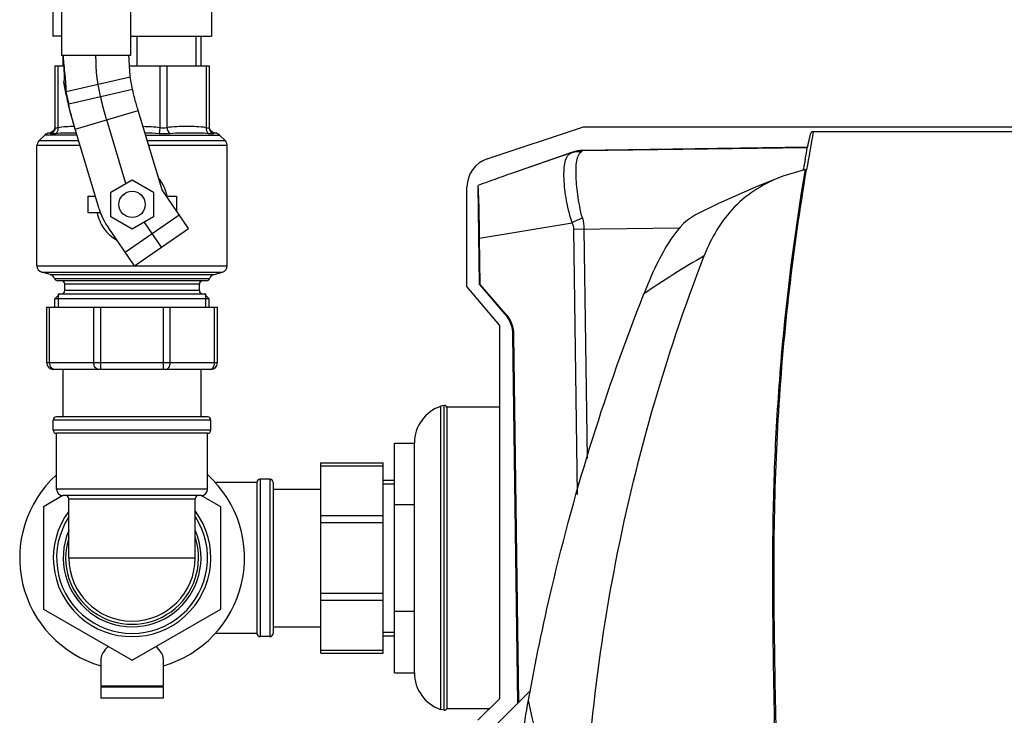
# Model space of a CAD drawing. Header units: millimetres. Extents: x 0 to 4000, y 0 to 3000.
# Tile 48 of 171: x 1710 to 2010, y 537 to 749. Entities that reach past the tile are written whole.
import ezdxf

# ---------------------------------------------------------------- set-up
doc = ezdxf.new("R2010")
doc.units = ezdxf.units.MM
doc.header["$LTSCALE"] = 219.99956
doc.layers.get('0').update_dxf_attribs({"linetype": 'CONTINUOUS'})
for name, color, linetype in [('ASSI', 7, 'CONTINUOUS'), ('CURVE', 7, 'CONTINUOUS'), ('SUPERFICI', 7, 'CONTINUOUS')]:
    doc.layers.add(name, color=color, linetype=linetype)

msp = doc.modelspace()

# ---------------------------------------------------------------- linework, layer by layer
at = {"color": 7, "linetype": 'CONTINUOUS'}
for p, q in [((1723.2, 805.79), (1723.2, 738.21)), ((1744.2, 805.79), (1744.2, 738.21)), ((1720.55, 779.09), (1720.55, 744.09)), ((1768.85, 779.09), (1768.85, 744.09)), ((1723.2, 744.09), (1720.55, 744.09)), ((1744.2, 744.09), (1768.85, 744.09)), ((1765.7, 735.09), (1765.7, 744.09)), ((1744.2, 738.21), (1723.2, 738.21)), ((1723.7, 735.09), (1723.7, 738.21)), ((1721.2, 735.09), (1723.85, 735.09)), ((1721.2, 735.09), (1721.2, 716.16)), ((1743.93, 735.09), (1768.2, 735.09)), ((1768.2, 735.09), (1768.2, 716.16)), ((1723.9, 730.03), (1724.63, 727.19)), ((1724.64, 726.3), (1723.9, 730.03)), ((1744.85, 727.97), (1744.11, 731.7)), ((1725.38, 723.46), (1724.63, 727.19)), ((1852.88, 706.64), (1882.22, 716.45)), ((1882.22, 716.45), (2139.18, 716.45)), ((2109.66, 714.93), (1951.82, 714.93)), ((1718.12, 713.95), (1716.29, 712.13)), ((1771.29, 713.95), (1773.12, 712.13)), ((1715.7, 674.05), (1715.7, 710.71)), ((1773.7, 674.05), (1773.7, 710.71)), ((1878.88, 708.71), (1860.27, 702.2)), ((1950.5, 710.2), (1882.04, 709.27)), ((1949.86, 703.45), (1943.03, 701.4)), ((1949.23, 703.26), (1949.3, 703.67)), ((1738.2, 696.54), (1744.7, 700.3)), ((1744.7, 700.3), (1751.2, 696.54)), ((1738.2, 689.04), (1738.2, 696.54)), ((1751.2, 696.54), (1751.2, 689.04)), ((1846.74, 667.77), (1846.74, 698.1)), ((1850.54, 668.37), (1850.13, 698.58)), ((1731.2, 695.29), (1733.51, 695.29)), ((1731.2, 695.29), (1731.2, 690.29)), ((1755.13, 695.29), (1758.2, 695.29)), ((1758.2, 695.29), (1758.2, 690.86)), ((1731.2, 690.29), (1735.08, 690.29)), ((1744.7, 685.28), (1738.2, 689.04)), ((1751.2, 689.04), (1744.7, 685.28)), ((1850.79, 668.38), (1850.6, 682.52)), ((1719.72, 671.44), (1717.18, 672.12)), ((1769.68, 671.44), (1772.22, 672.12)), ((1767.37, 669.49), (1722.04, 669.49)), ((1724.2, 666.49), (1724.2, 668.49)), ((1765.2, 666.49), (1765.2, 668.49)), ((1856.74, 655.85), (1846.74, 667.77)), ((1850.79, 668.38), (1850.54, 668.37)), ((1850.54, 668.37), (1858.32, 659.35)), ((1858.62, 659.35), (1850.79, 668.38)), ((1721.2, 663.99), (1722.7, 665.49)), ((1768.2, 663.99), (1721.2, 663.99)), ((1721.2, 661.49), (1721.2, 663.99)), ((1722.28, 665.49), (1767.12, 665.49)), ((1768.2, 663.99), (1766.7, 665.49)), ((1768.2, 661.49), (1768.2, 663.99)), ((1718.7, 661.49), (1770.7, 661.49)), ((1718.7, 644.49), (1718.7, 661.49)), ((1770.7, 644.49), (1770.7, 661.49)), ((1856.74, 542.17), (1856.74, 655.85)), ((1862.27, 540.72), (1860.75, 652.95)), ((1862.58, 541.02), (1861.06, 652.96)), ((1768.7, 642.49), (1720.7, 642.49)), ((1723.7, 627.99), (1723.7, 642.49)), ((1765.7, 627.99), (1765.7, 642.49)), ((1839.81, 631.46), (1838.82, 631.24)), ((1839.81, 538.53), (1839.81, 631.46)), ((1840.71, 539.32), (1840.71, 630.66)), ((1856.74, 630.99), (1840.75, 630.99)), ((1840.75, 538.99), (1840.75, 630.99)), ((1767.7, 627.99), (1721.7, 627.99)), ((1767.7, 622.99), (1721.7, 622.99)), ((1824.7, 619.99), (1830.7, 619.99)), ((1824.7, 549.99), (1824.7, 619.99)), ((1830.7, 549.99), (1830.7, 619.99)), ((1802.2, 613.99), (1821.2, 613.99)), ((1802.2, 555.99), (1802.2, 613.99)), ((1821.2, 555.99), (1821.2, 613.99)), ((1782.7, 607.99), (1782.7, 561.99)), ((1787.7, 607.99), (1787.7, 561.99)), ((1821.2, 608.74), (1824.7, 608.74)), ((1723.63, 604), (1717.7, 600.58)), ((1765.7, 603.99), (1723.7, 603.99)), ((1771.7, 600.58), (1765.78, 604)), ((1787.7, 605.99), (1802.2, 605.99)), ((1717.7, 600.58), (1717.7, 569.4)), ((1771.7, 569.4), (1771.7, 600.58)), ((1824.7, 601.24), (1830.7, 601.24)), ((1717.7, 569.4), (1744.7, 553.81)), ((1744.7, 553.81), (1771.7, 569.4)), ((1824.7, 568.74), (1830.7, 568.74)), ((1787.7, 563.99), (1802.2, 563.99)), ((1821.2, 561.24), (1824.7, 561.24)), ((1802.2, 555.99), (1821.2, 555.99)), ((1735.2, 554.28), (1735.2, 545.84)), ((1754.2, 554.28), (1754.2, 545.84)), ((1824.7, 549.99), (1830.7, 549.99)), ((1754.2, 545.84), (1735.2, 545.84)), ((1754.2, 545.54), (1735.2, 545.54)), ((1735.2, 545.54), (1735.2, 542.24)), ((1754.2, 545.54), (1754.2, 542.24)), ((1853.53, 531.98), (1866.09, 544.54)), ((1754.2, 542.24), (1735.2, 542.24)), ((1850.04, 535.47), (1856.74, 542.17)), ((1839.81, 538.53), (1838.82, 538.74)), ((1853.56, 538.99), (1840.75, 538.99))]:
    msp.add_line(p, q, dxfattribs=at)
at = {"color": 9, "linetype": 'CONTINUOUS'}
for p, q in [((1746.2, 735.09), (1746.2, 744.09)), ((1764.2, 735.09), (1764.2, 744.09)), ((1722.08, 735.09), (1722.08, 716.16)), ((1753.19, 735.09), (1753.19, 716.16)), ((1755.31, 735.09), (1755.31, 716.16)), ((1767.32, 735.09), (1767.32, 716.16)), ((1724.63, 727.19), (1744.11, 731.7)), ((1753.19, 716.16), (1752.92, 714.35)), ((1728.46, 712.13), (1716.29, 712.13)), ((1727.91, 713.95), (1718.12, 713.95)), ((1748.79, 713.95), (1771.29, 713.95)), ((1773.12, 712.13), (1749.34, 712.13)), ((1728.89, 710.71), (1715.7, 710.71)), ((1773.7, 710.71), (1749.77, 710.71)), ((1878.46, 708.51), (1860.27, 702.2)), ((1878.88, 708.7), (1878.88, 708.71)), ((1882.04, 709.27), (1882.05, 709.25)), ((1882.05, 709.25), (1950.49, 710.18)), ((1850.6, 682.52), (1878.75, 687.19)), ((1879.2, 685.22), (1911.54, 685.66)), ((1879.2, 685.22), (1880.29, 604.34)), ((1882.37, 685.26), (1883.32, 615.32)), ((1715.7, 674.05), (1773.7, 674.05)), ((1717.18, 672.12), (1772.22, 672.12)), ((1719.72, 671.44), (1769.68, 671.44)), ((1721.09, 670.16), (1768.31, 670.16)), ((1765.2, 668.49), (1724.2, 668.49)), ((1765.2, 666.49), (1724.2, 666.49)), ((1719.58, 644.49), (1719.58, 661.49)), ((1733.05, 644.49), (1733.05, 661.49)), ((1735.17, 642.49), (1735.17, 661.49)), ((1754.23, 642.49), (1754.23, 661.49)), ((1756.35, 644.49), (1756.35, 661.49)), ((1769.82, 644.49), (1769.82, 661.49)), ((1858.32, 659.35), (1858.62, 659.35)), ((1861.06, 652.96), (1860.75, 652.95)), ((1770.7, 644.49), (1718.7, 644.49)), ((1838.82, 538.74), (1838.82, 631.24)), ((1768.7, 626.99), (1720.7, 626.99)), ((1768.7, 623.99), (1720.7, 623.99)), ((1802.2, 613.11), (1821.2, 613.11)), ((1783.7, 608.99), (1783.7, 560.99)), ((1786.7, 608.99), (1786.7, 560.99)), ((1767.7, 605.99), (1721.7, 605.99)), ((1725.45, 602.99), (1763.95, 602.99)), ((1802.2, 597.88), (1821.2, 597.88)), ((1802.2, 595.76), (1821.2, 595.76)), ((1802.2, 574.22), (1821.2, 574.22)), ((1802.2, 572.1), (1821.2, 572.1)), ((1802.2, 556.87), (1821.2, 556.87))]:
    msp.add_line(p, q, dxfattribs=at)
at = {"color": 2, "linetype": 'CONTINUOUS'}
for p, q in [((1722.28, 661.49), (1722.28, 665.49)), ((1767.12, 661.49), (1767.12, 665.49)), ((1821.2, 607.59), (1824.7, 607.59)), ((1821.2, 562.39), (1824.7, 562.39))]:
    msp.add_line(p, q, dxfattribs=at)
at = {"color": 7, "linetype": 'CONTINUOUS'}
for points in [[(1721.16, 716.16), (1721.13, 716.01), (1720.94, 715.53), (1720.62, 715.11), (1720.19, 714.79), (1719.69, 714.59), (1719.37, 714.53)], [(1770.04, 714.53), (1769.72, 714.59), (1769.23, 714.78), (1768.8, 715.1), (1768.48, 715.51), (1768.27, 715.99), (1768.25, 716.17)], [(1943.03, 701.41), (1934.65, 698.09), (1923.4, 693.07), (1916.4, 689.59)]]:
    msp.add_lwpolyline(points, dxfattribs=at)
msp.add_circle((1744.7, 692.79), 4, dxfattribs=at)
for centre, radius, start, end in [((1719.53, 712.54), 2, 94.7097, 135), ((1769.87, 712.54), 2, 45, 85.2903), ((2657.45, 584.73), 717.12, 169.53934, 170.47477), ((1717.7, 710.71), 2, 135, 180), ((1771.7, 710.71), 2, 0, 45), ((1855.74, 698.1), 9, 108.4836, 180.0163), ((2656.1, 581.52), 717.28, 169.95542, 170.19495), ((2101.58, 11.3), 731.84, 109.2529, 110.09593), ((1717.7, 674.05), 2, 180, 255), ((1771.7, 674.05), 2, 285, 360), ((1719.2, 669.51), 2, 19.1607, 75), ((1722.04, 670.49), 1, 199.1607, 270), ((1723.2, 668.49), 1, 0, 90), ((1766.2, 668.49), 1, 90, 180), ((1767.37, 670.49), 1, 270, 340.8393), ((1770.2, 669.51), 2, 105, 160.8393), ((1723.2, 666.49), 1, 270, 360), ((1766.2, 666.49), 1, 180, 270), ((1720.7, 644.49), 2, 180, 270), ((1768.7, 644.49), 2, 270, 360), ((1842.55, 619.99), 11.85, 108.3247, 180), ((1839.91, 630.66), 0.8, 0, 97.0055), ((1721.7, 626.99), 1, 90, 180), ((1767.7, 626.99), 1, 0, 90), ((1721.7, 623.99), 1, 180, 270), ((1767.7, 623.99), 1, 270, 360), ((1744.7, 584.99), 34.25, 132.3637, 253.8531), ((1744.7, 584.99), 34.25, 286.1469, 47.6363), ((1783.7, 607.99), 1, 90, 180), ((1786.7, 607.99), 1, 0, 90), ((1723.7, 605.99), 2, 180, 270), ((1724.45, 602.99), 1, 0, 90), ((1764.95, 602.99), 1, 90, 180), ((1765.7, 605.99), 2, 270, 360), ((1744.7, 584.99), 24, 143.5173, 36.4849), ((1744.7, 584.99), 23, 146.979, 33.0211), ((1744.7, 584.99), 19.25, 180.002, 359.998), ((1783.7, 561.99), 1, 180, 270), ((1786.7, 561.99), 1, 270, 360), ((1842.55, 549.99), 11.85, 180, 251.6753), ((1839.91, 539.32), 0.8, 262.9945, 360)]:
    msp.add_arc(centre, radius, start, end, dxfattribs=at)
at = {"color": 9, "linetype": 'CONTINUOUS'}
for centre, radius, start, end in [((1882.19, 699.19), 10.07, 90.8363, 109.2113), ((1911.35, 620.89), 73.89, 113.4846, 116.1794), ((2064.82, 425.38), 290.89, 120.0792, 124.3591), ((1744.7, 584.99), 21, 156.8533, 23.1467), ((1744.7, 584.99), 20.25, 162.1784, 17.8217)]:
    msp.add_arc(centre, radius, start, end, dxfattribs=at)
at = {"color": 7, "linetype": 'CONTINUOUS'}
for centre, major_axis, ratio, end_param in [((1882.18, 699.27), (-0.14, 10), 0.999848, 0.32284), ((1850.75, 652.82), (10, 0.14), 0.999848, 0.698057), ((1851, 652.82), (10.06, 0.14), 0.994008, 0.698057)]:
    msp.add_ellipse(centre, major_axis=major_axis, ratio=ratio, start_param=0, end_param=end_param, dxfattribs=at)
for points, knots in [([(1723.7, 738.21), (1723.74, 736.74), (1723.89, 734.59), (1724, 731.86), (1723.97, 730.6), (1723.9, 730.03)], [0, 0, 0, 0, 0.538816, 0.790425, 1, 1, 1, 1]), ([(1724.63, 727.19), (1724.65, 727.96), (1724.56, 729.65), (1724.21, 733.32), (1723.87, 736.22), (1723.7, 738.21)], [0, 0, 0, 0, 0.208789, 0.45945, 1, 1, 1, 1]), ([(1744.11, 731.7), (1744.1, 732.68), (1743.95, 734.86), (1743.78, 737.03), (1743.7, 738.21)], [0, 0, 0, 0, 0.454575, 1, 1, 1, 1]), ([(1949.81, 706.62), (1950.03, 707.85), (1950.43, 709.96), (1950.96, 712.38), (1951.33, 713.75), (1951.52, 714.4), (1951.66, 714.73), (1951.77, 714.93), (1951.82, 714.93)], [0, 0, 0, 0, 0.435024, 0.754115, 0.861503, 0.936324, 0.981275, 1, 1, 1, 1]), ([(1942.6, 474.29), (1941.67, 493.38), (1940.66, 522.06), (1940, 560.33), (1939.82, 589.06), (1940.5, 617.8), (1943.06, 656.03), (1946.68, 684.57), (1949.86, 703.45)], [0, 0, 0, 0, 0.249689, 0.374701, 0.499773, 0.624872, 0.749968, 1, 1, 1, 1]), ([(1947.37, 407.02), (1945.42, 431.64), (1942.3, 481.03), (1940.57, 542.87), (1940.12, 592.43), (1941.82, 641.97), (1946.11, 678.97), (1950.21, 703.4)], [0, 0, 0, 0, 0.249461, 0.499575, 0.62473, 0.749894, 1, 1, 1, 1]), ([(1943.03, 701.41), (1937.56, 699.36), (1927.18, 693.02), (1921.14, 682.55), (1919.03, 677.1)], [0, 0, 0, 0, 0.499415, 1, 1, 1, 1]), ([(1850.6, 682.52), (1850.57, 684.44), (1850.51, 688.05), (1850.42, 692.84), (1850.26, 696.26), (1850.23, 698.03), (1850.13, 698.58)], [0, 0, 0, 0, 0.359915, 0.672446, 0.895411, 1, 1, 1, 1]), ([(1916.4, 689.59), (1912.82, 687.74), (1906.51, 679.59), (1902.72, 670.76), (1900.62, 665.46)], [0, 0, 0, 0, 0.414418, 1, 1, 1, 1]), ([(1881.97, 481.39), (1882.1, 514.7), (1888.57, 581.48), (1906.98, 645.98), (1919.03, 677.1)], [0, 0, 0, 0, 0.499578, 1, 1, 1, 1]), ([(1865.47, 541.6), (1867.54, 553.09), (1876.26, 595.18), (1889.13, 636.41), (1900.64, 665.51)], [0, 0, 0, 0, 0.271633, 1, 1, 1, 1]), ([(1737.43, 558.01), (1736.81, 557.43), (1735.81, 556.35), (1735.2, 554.91), (1735.2, 554.28)], [0, 0, 0, 0, 0.573362, 1, 1, 1, 1]), ([(1754.2, 554.28), (1754.2, 554.91), (1753.6, 556.35), (1752.59, 557.43), (1751.97, 558)], [0, 0, 0, 0, 0.42662, 1, 1, 1, 1]), ([(1861.47, 510.75), (1861.66, 513.23), (1862.6, 523.56), (1864.08, 533.83), (1865.47, 541.59)], [0, 0, 0, 0, 0.239708, 1, 1, 1, 1])]:
    msp.add_open_spline(points, degree=3, knots=knots, dxfattribs=at)
at = {"color": 9, "linetype": 'CONTINUOUS'}
for points, knots in [([(1720.01, 714.35), (1719.92, 714.4), (1719.77, 714.46), (1719.57, 714.5), (1719.47, 714.52), (1719.41, 714.53), (1719.39, 714.54), (1719.37, 714.53), (1719.37, 714.53)], [0, 0, 0, 0, 0.442834, 0.752215, 0.860435, 0.93789, 0.984458, 1, 1, 1, 1]), ([(1721.2, 716.16), (1721.2, 715.78), (1720.97, 715.01), (1720.36, 714.5), (1720.01, 714.35)], [0, 0, 0, 0, 0.498627, 1, 1, 1, 1]), ([(1721.43, 714.35), (1721.13, 714.31), (1720.66, 714.25), (1720.16, 714.27), (1720.01, 714.35)], [0, 0, 0, 0, 0.642701, 1, 1, 1, 1]), ([(1722.08, 716.16), (1721.96, 716.12), (1721.74, 716.04), (1721.47, 715.98), (1721.26, 716.01), (1721.2, 716.11), (1721.2, 716.16)], [0, 0, 0, 0, 0.396079, 0.684933, 0.865772, 1, 1, 1, 1]), ([(1722.08, 716.16), (1722.12, 715.8), (1722.07, 715.12), (1721.68, 714.52), (1721.43, 714.35)], [0, 0, 0, 0, 0.545213, 1, 1, 1, 1]), ([(1727.73, 714.53), (1726.63, 714.54), (1724.53, 714.53), (1722.42, 714.48), (1721.43, 714.35)], [0, 0, 0, 0, 0.525347, 1, 1, 1, 1]), ([(1727.15, 716.52), (1726.3, 716.52), (1724.61, 716.49), (1722.91, 716.33), (1722.08, 716.16)], [0, 0, 0, 0, 0.49925, 1, 1, 1, 1]), ([(1754.72, 714.27), (1754.57, 714.27), (1753.98, 714.28), (1753.38, 714.31), (1752.92, 714.35)], [0, 0, 0, 0, 0.243246, 1, 1, 1, 1]), ([(1754.34, 715.99), (1754.25, 715.99), (1753.86, 716.01), (1753.48, 716.09), (1753.19, 716.16)], [0, 0, 0, 0, 0.241565, 1, 1, 1, 1]), ([(1755.31, 716.16), (1755.24, 716.13), (1754.93, 716.04), (1754.6, 715.99), (1754.34, 715.99)], [0, 0, 0, 0, 0.227499, 1, 1, 1, 1]), ([(1756.35, 714.35), (1756.22, 714.34), (1755.68, 714.29), (1755.14, 714.27), (1754.72, 714.27)], [0, 0, 0, 0, 0.236981, 1, 1, 1, 1]), ([(1767.32, 716.16), (1766.34, 716.37), (1764.33, 716.52), (1761.32, 716.53), (1758.31, 716.52), (1756.3, 716.37), (1755.31, 716.16)], [0, 0, 0, 0, 0.250297, 0.500001, 0.749704, 1, 1, 1, 1]), ([(1755.31, 716.16), (1755.33, 715.97), (1755.48, 715.28), (1755.9, 714.61), (1756.35, 714.35)], [0, 0, 0, 0, 0.271175, 1, 1, 1, 1]), ([(1767.97, 714.35), (1767.13, 714.46), (1765.34, 714.53), (1762.54, 714.54), (1759.51, 714.53), (1757.42, 714.46), (1756.35, 714.35)], [0, 0, 0, 0, 0.220285, 0.460876, 0.721603, 1, 1, 1, 1]), ([(1767.32, 716.16), (1767.29, 715.8), (1767.33, 715.12), (1767.72, 714.52), (1767.97, 714.35)], [0, 0, 0, 0, 0.545213, 1, 1, 1, 1]), ([(1767.97, 715.99), (1767.93, 715.99), (1767.71, 716.02), (1767.49, 716.1), (1767.32, 716.16)], [0, 0, 0, 0, 0.190273, 1, 1, 1, 1]), ([(1768.2, 716.16), (1768.2, 716.11), (1768.15, 716.01), (1768.03, 715.99), (1767.97, 715.99)], [0, 0, 0, 0, 0.42593, 1, 1, 1, 1]), ([(1768.89, 714.27), (1768.83, 714.27), (1768.52, 714.28), (1768.21, 714.32), (1767.97, 714.35)], [0, 0, 0, 0, 0.208964, 1, 1, 1, 1]), ([(1768.2, 716.16), (1768.2, 715.78), (1768.43, 715.01), (1769.05, 714.5), (1769.39, 714.35)], [0, 0, 0, 0, 0.498628, 1, 1, 1, 1]), ([(1769.39, 714.35), (1769.37, 714.34), (1769.2, 714.27), (1769.03, 714.27), (1768.89, 714.27)], [0, 0, 0, 0, 0.177928, 1, 1, 1, 1]), ([(1770.04, 714.53), (1770.04, 714.53), (1770.01, 714.54), (1769.99, 714.53), (1769.94, 714.52), (1769.83, 714.5), (1769.64, 714.46), (1769.48, 714.4), (1769.39, 714.35)], [0, 0, 0, 0, 0.015542, 0.06211, 0.139567, 0.247788, 0.557172, 1, 1, 1, 1]), ([(1878.75, 687.19), (1877.97, 689.7), (1876.87, 694.44), (1876.22, 700.15), (1876.34, 704.01), (1876.7, 706.45), (1877.59, 708.16), (1878.46, 708.51)], [0, 0, 0, 0, 0.354893, 0.657055, 0.777196, 0.873106, 1, 1, 1, 1]), ([(1878.88, 708.7), (1878.88, 708.65), (1878.66, 708.63), (1878.56, 708.55), (1878.46, 708.51)], [0, 0, 0, 0, 0.266421, 1, 1, 1, 1]), ([(1881.9, 688.65), (1881.28, 691), (1880.41, 695.44), (1879.9, 701.51), (1879.99, 705.91), (1880.88, 708.45), (1881.63, 708.95)], [0, 0, 0, 0, 0.350531, 0.651918, 0.871044, 1, 1, 1, 1]), ([(1882.05, 709.25), (1882.05, 709.21), (1881.83, 709.13), (1881.73, 709.02), (1881.63, 708.95)], [0, 0, 0, 0, 0.271404, 1, 1, 1, 1]), ([(1755.34, 695.3), (1755.24, 695.81), (1754.73, 697.79), (1753.74, 699.65), (1752.78, 700.83)], [0, 0, 0, 0, 0.252444, 1, 1, 1, 1]), ([(1734.07, 690.28), (1734.4, 688.57), (1735.76, 685.24), (1738.44, 682.8), (1739.97, 681.99)], [0, 0, 0, 0, 0.50185, 1, 1, 1, 1]), ([(1720.99, 642.49), (1720.81, 642.49), (1720.4, 642.61), (1719.94, 643.08), (1719.65, 643.73), (1719.58, 644.23), (1719.58, 644.49)], [0, 0, 0, 0, 0.209483, 0.444656, 0.71201, 1, 1, 1, 1]), ([(1734.47, 642.49), (1734.28, 642.49), (1733.88, 642.61), (1733.42, 643.08), (1733.12, 643.73), (1733.05, 644.23), (1733.05, 644.49)], [0, 0, 0, 0, 0.209483, 0.444656, 0.71201, 1, 1, 1, 1]), ([(1754.94, 642.49), (1755.12, 642.49), (1755.53, 642.61), (1755.99, 643.08), (1756.28, 643.73), (1756.35, 644.23), (1756.35, 644.49)], [0, 0, 0, 0, 0.209483, 0.444656, 0.71201, 1, 1, 1, 1]), ([(1768.41, 642.49), (1768.6, 642.49), (1769, 642.61), (1769.46, 643.08), (1769.76, 643.73), (1769.82, 644.23), (1769.82, 644.49)], [0, 0, 0, 0, 0.209483, 0.444656, 0.71201, 1, 1, 1, 1]), ([(1881.97, 481.39), (1880.33, 486.39), (1874.08, 506.25), (1868.79, 526.41), (1865.48, 541.61)], [0, 0, 0, 0, 0.2527, 1, 1, 1, 1])]:
    msp.add_open_spline(points, degree=3, knots=knots, dxfattribs=at)
for points in [[(1753.19, 716.16), (1751.49, 716.41), (1749.75, 716.47), (1748.03, 716.5)], [(1752.92, 714.35), (1751.49, 714.46), (1750.06, 714.5), (1748.63, 714.51)], [(1878.46, 708.51), (1879.47, 708.86), (1880.56, 709), (1881.63, 708.95)], [(1878.75, 687.19), (1879.02, 686.58), (1879.19, 685.89), (1879.2, 685.22)], [(1881.9, 688.65), (1882.19, 687.55), (1882.36, 686.4), (1882.37, 685.26)]]:
    msp.add_open_spline(points, degree=3, dxfattribs=at)
at = {"layer": 'ASSI', "color": 7, "linetype": 'CONTINUOUS'}
for p, q in [((1720.7, 623.99), (1720.7, 626.99)), ((1768.7, 623.99), (1768.7, 626.99)), ((1721.7, 605.99), (1721.7, 622.99)), ((1767.7, 605.99), (1767.7, 622.99)), ((1782.7, 607.99), (1770.05, 607.99)), ((1786.7, 608.99), (1783.7, 608.99)), ((1725.45, 584.99), (1725.45, 602.99)), ((1763.95, 584.99), (1763.95, 602.99)), ((1782.7, 561.99), (1770.05, 561.99)), ((1786.7, 560.99), (1783.7, 560.99))]:
    msp.add_line(p, q, dxfattribs=at)
at = {"layer": 'ASSI', "color": 9, "linetype": 'CONTINUOUS'}
msp.add_line((1725.45, 584.99), (1763.95, 584.99), dxfattribs=at)
at = {"layer": 'ASSI', "color": 7, "linetype": 'CONTINUOUS'}
msp.add_arc((1744.7, 584.99), 19.25, 180, 360, dxfattribs=at)
at = {"layer": 'CURVE', "color": 40, "linetype": 'CONTINUOUS'}
for p, q in [((1733.7, 737.26), (1733.7, 738.21)), ((1735.12, 725.72), (1734.3, 729.81)), ((1742.78, 699.19), (1736.96, 718.59)), ((1753.7, 679.79), (1748.41, 687.43))]:
    msp.add_line(p, q, dxfattribs=at)
for points, knots in [([(1734.3, 729.81), (1734.28, 729.93), (1734.24, 730.12), (1734.21, 730.34), (1734.18, 730.47), (1734.17, 730.56), (1734.15, 730.64), (1734.14, 730.7), (1734.14, 730.74), (1734.13, 730.77), (1734.13, 730.79), (1734.13, 730.8), (1734.12, 730.81), (1734.12, 730.82), (1734.12, 730.83), (1734.12, 730.86), (1734.11, 730.9), (1734.11, 730.95), (1734.1, 731), (1734.09, 731.07), (1734.07, 731.2), (1734.05, 731.37), (1734.03, 731.55), (1734.01, 731.67), (1734, 731.74), (1734, 731.79), (1733.99, 731.85), (1733.98, 731.89), (1733.98, 731.91), (1733.98, 731.93), (1733.98, 731.94), (1733.97, 731.96), (1733.97, 731.98), (1733.97, 732.02), (1733.96, 732.07), (1733.96, 732.15), (1733.95, 732.24), (1733.94, 732.36), (1733.93, 732.47), (1733.91, 732.59), (1733.9, 732.7), (1733.89, 732.82), (1733.88, 732.91), (1733.88, 732.99), (1733.87, 733.05), (1733.87, 733.1), (1733.86, 733.13), (1733.86, 733.15), (1733.86, 733.16), (1733.86, 733.18), (1733.86, 733.2), (1733.85, 733.24), (1733.85, 733.29), (1733.85, 733.35), (1733.84, 733.43), (1733.83, 733.53), (1733.83, 733.66), (1733.82, 733.78), (1733.81, 733.9), (1733.8, 734.02), (1733.79, 734.15), (1733.79, 734.27), (1733.78, 734.36), (1733.78, 734.42), (1733.77, 734.45), (1733.77, 734.47), (1733.77, 734.49), (1733.77, 734.53), (1733.77, 734.58), (1733.77, 734.67), (1733.76, 734.77), (1733.75, 734.94), (1733.75, 735.16), (1733.74, 735.37), (1733.73, 735.54), (1733.73, 735.65), (1733.72, 735.73), (1733.72, 735.78), (1733.72, 735.82), (1733.72, 735.84), (1733.72, 735.87), (1733.72, 735.89), (1733.72, 735.96), (1733.72, 736.06), (1733.72, 736.19), (1733.71, 736.33), (1733.71, 736.51), (1733.71, 736.82), (1733.7, 737.08), (1733.7, 737.26)], [0, 0, 0, 0, 0.0625, 0.09375, 0.109375, 0.125, 0.140625, 0.148438, 0.15625, 0.160156, 0.164062, 0.166016, 0.166992, 0.167969, 0.169922, 0.171875, 0.179688, 0.1875, 0.195312, 0.203125, 0.21875, 0.25, 0.28125, 0.296875, 0.304688, 0.3125, 0.320312, 0.328125, 0.330078, 0.332031, 0.333984, 0.335938, 0.339844, 0.34375, 0.351562, 0.359375, 0.375, 0.390625, 0.40625, 0.421875, 0.4375, 0.453125, 0.46875, 0.476562, 0.484375, 0.492188, 0.496094, 0.498047, 0.5, 0.501953, 0.503906, 0.507812, 0.515625, 0.523438, 0.53125, 0.546875, 0.5625, 0.578125, 0.59375, 0.609375, 0.625, 0.640625, 0.65625, 0.660156, 0.664062, 0.666016, 0.667969, 0.671875, 0.679688, 0.6875, 0.703125, 0.71875, 0.75, 0.78125, 0.796875, 0.8125, 0.820312, 0.828125, 0.832031, 0.833984, 0.835938, 0.839844, 0.84375, 0.859375, 0.875, 0.890625, 0.90625, 0.9375, 1, 1, 1, 1]), ([(1736.96, 718.59), (1736.92, 718.75), (1736.82, 719.07), (1736.71, 719.44), (1736.64, 719.68), (1736.61, 719.79), (1736.59, 719.87), (1736.56, 719.95), (1736.52, 720.09), (1736.47, 720.3), (1736.4, 720.55), (1736.34, 720.75), (1736.29, 720.92), (1736.26, 721.02), (1736.24, 721.1), (1736.23, 721.15), (1736.22, 721.19), (1736.21, 721.21), (1736.21, 721.23), (1736.2, 721.25), (1736.19, 721.29), (1736.18, 721.34), (1736.16, 721.42), (1736.12, 721.55), (1736.07, 721.74), (1736.02, 721.94), (1735.98, 722.09), (1735.94, 722.21), (1735.92, 722.31), (1735.9, 722.37), (1735.89, 722.41), (1735.88, 722.44), (1735.88, 722.47), (1735.87, 722.51), (1735.85, 722.57), (1735.83, 722.67), (1735.8, 722.78), (1735.77, 722.89), (1735.74, 723), (1735.71, 723.12), (1735.68, 723.23), (1735.66, 723.34), (1735.63, 723.44), (1735.61, 723.51), (1735.6, 723.56), (1735.59, 723.59), (1735.59, 723.62), (1735.58, 723.63), (1735.58, 723.64), (1735.58, 723.65), (1735.58, 723.66), (1735.57, 723.69), (1735.56, 723.73), (1735.55, 723.78), (1735.54, 723.83), (1735.52, 723.89), (1735.49, 724.01), (1735.45, 724.18), (1735.41, 724.35), (1735.38, 724.49), (1735.36, 724.57), (1735.35, 724.64), (1735.34, 724.68), (1735.33, 724.71), (1735.33, 724.73), (1735.32, 724.74), (1735.32, 724.76), (1735.31, 724.79), (1735.31, 724.83), (1735.29, 724.89), (1735.28, 724.97), (1735.26, 725.06), (1735.23, 725.19), (1735.18, 725.41), (1735.14, 725.59), (1735.12, 725.72)], [0, 0, 0, 0, 0.0625, 0.125, 0.140625, 0.15625, 0.164062, 0.171875, 0.1875, 0.21875, 0.25, 0.28125, 0.296875, 0.3125, 0.320312, 0.328125, 0.332031, 0.333984, 0.335938, 0.339844, 0.34375, 0.351562, 0.359375, 0.375, 0.40625, 0.4375, 0.453125, 0.46875, 0.484375, 0.492188, 0.496094, 0.5, 0.503906, 0.507812, 0.515625, 0.53125, 0.546875, 0.5625, 0.578125, 0.59375, 0.609375, 0.625, 0.640625, 0.648438, 0.65625, 0.660156, 0.664062, 0.666016, 0.666992, 0.667969, 0.669922, 0.671875, 0.679688, 0.6875, 0.695312, 0.703125, 0.71875, 0.75, 0.78125, 0.796875, 0.8125, 0.820312, 0.828125, 0.832031, 0.833984, 0.835938, 0.839844, 0.84375, 0.851562, 0.859375, 0.875, 0.890625, 0.90625, 0.9375, 1, 1, 1, 1])]:
    msp.add_open_spline(points, degree=3, knots=knots, dxfattribs=at)
at = {"layer": 'SUPERFICI', "color": 9, "linetype": 'CONTINUOUS'}
for p, q in [((1724.64, 726.3), (1725.38, 723.46)), ((1725.38, 723.46), (1744.85, 727.97)), ((1727.38, 715.71), (1746.54, 721.46)), ((1742.63, 678.21), (1759.08, 689.59))]:
    msp.add_line(p, q, dxfattribs=at)
at = {"layer": 'SUPERFICI', "color": 7, "linetype": 'CONTINUOUS'}
for p, q in [((1753.83, 697.18), (1746.54, 721.46)), ((1734.67, 691.43), (1727.38, 715.71)), ((1761.92, 685.48), (1753.83, 697.18)), ((1745.48, 674.1), (1737.38, 685.8)), ((1745.48, 674.1), (1761.92, 685.48))]:
    msp.add_line(p, q, dxfattribs=at)
msp.add_arc((1753.83, 697.18), 20, 196.6992, 214.6952, dxfattribs=at)
for points, knots in [([(1727.38, 715.71), (1726.81, 717.62), (1725.82, 721.13), (1724.97, 724.68), (1724.64, 726.3)], [0, 0, 0, 0, 0.54562, 1, 1, 1, 1]), ([(1746.54, 721.46), (1746.19, 722.63), (1745.58, 724.79), (1745.05, 726.97), (1744.85, 727.97)], [0, 0, 0, 0, 0.545628, 1, 1, 1, 1]), ([(1727.38, 715.71), (1726.97, 717.11), (1726.24, 719.68), (1725.62, 722.27), (1725.38, 723.46)], [0, 0, 0, 0, 0.54562, 1, 1, 1, 1])]:
    msp.add_open_spline(points, degree=3, knots=knots, dxfattribs=at)

doc.saveas('drawing.dxf')
